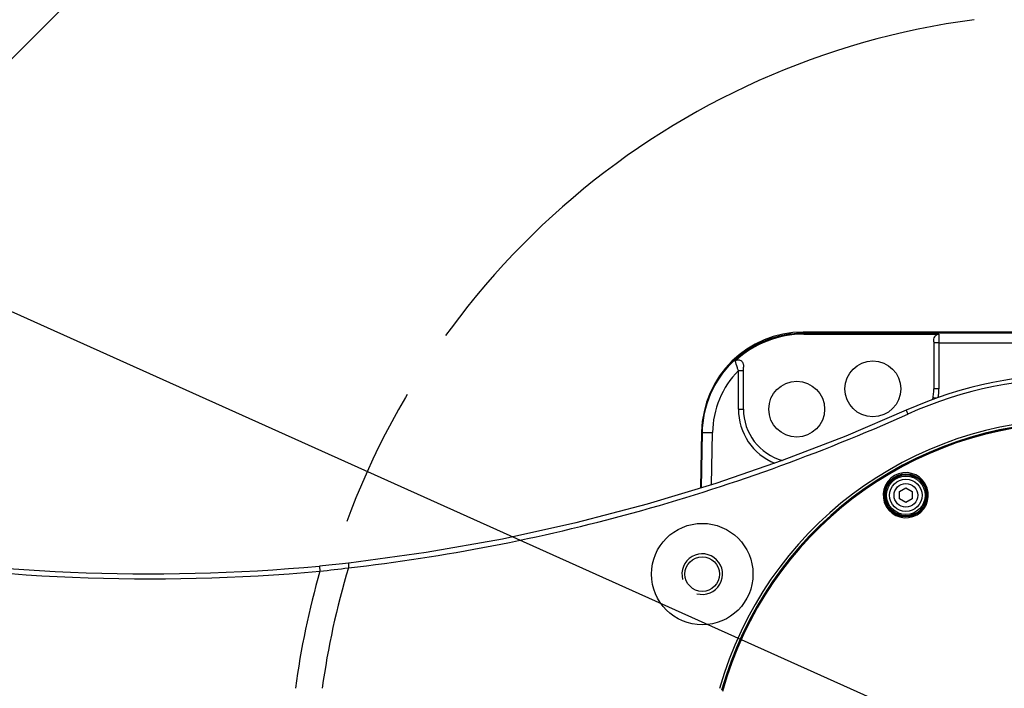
# Model space of a CAD drawing. Header units: millimetres. Extents: x 0 to 3360, y 0 to 2376.
# Tile 24 of 144: x 436 to 565, y 663 to 751. Entities that reach past the tile are written whole.
import ezdxf

# ---------------------------------------------------------------- set-up
doc = ezdxf.new("R2010")
doc.units = ezdxf.units.MM
doc.header["$LTSCALE"] = 184.8
doc.linetypes.add('PHANTOM', pattern=[0.8, 0.45, -0.05, 0.1, -0.05, 0.1, -0.05])
doc.layers.get('0').update_dxf_attribs({"linetype": 'CONTINUOUS'})
for name, color, linetype in [('1_DESIGN', 7, 'CONTINUOUS'), ('AXIS', 7, 'CONTINUOUS'), ('CRV', 7, 'CONTINUOUS'), ('DRAFT', 7, 'CONTINUOUS'), ('DRIV_DIM', 7, 'CONTINUOUS'), ('ROUND', 7, 'CONTINUOUS')]:
    doc.layers.add(name, color=color, linetype=linetype)
doc.styles.get("Standard").update_dxf_attribs({"font": 'txt', "width": 0.8})
doc.dimstyles.new('DIMSTYLE_12', dxfattribs={"dimtxt": 19, "dimasz": 9, "dimexe": 2, "dimexo": 1.5, "dimgap": 9.5, "dimtad": 1, "dimdec": 3, "dimlfac": 1.5, "dimdsep": 46, "dimtxsty": 'STANDARD', "dimblk": 'OPEN', "dimblk1": 'OPEN', "dimblk2": 'OPEN', "dimcen": 0.09, "dimadec": 3, "dimazin": 2, "dimtp": 0.5, "dimtm": 0.5, "dimtfac": 1, "dimtdec": 3, "dimtofl": 0, "dimtmove": 0, "dimatfit": 3, "dimldrblk": 'OPEN', "dimfxl": 1, "dimtolj": 1, "dimarcsym": 0})
doc.dimstyles.new('DIMSTYLE_13', dxfattribs={"dimtxt": 19, "dimasz": 9, "dimexe": 2, "dimexo": 1.5, "dimtad": 1, "dimdec": 3, "dimlfac": 1.5, "dimdsep": 46, "dimtxsty": 'STANDARD', "dimblk": 'OPEN', "dimblk1": 'OPEN', "dimblk2": 'OPEN', "dimcen": 0.09, "dimadec": 3, "dimazin": 2, "dimtp": 0.8, "dimtm": 0.8, "dimtfac": 1, "dimtdec": 3, "dimtofl": 0, "dimtmove": 0, "dimatfit": 3, "dimldrblk": 'OPEN', "dimfxl": 1, "dimtolj": 1, "dimarcsym": 0})

# ---------------------------------------------------------------- blocks, each defined once
blk = doc.blocks.new('*D47')
at = {"layer": 'DRIV_DIM', "color": 2, "linetype": 'CONTINUOUS'}
for p, q in [((881.98, 908.1), (934.02, 951.77)), ((259.17, 650.02), (104.98, 650.02))]:
    blk.add_line(p, q, dxfattribs=at)
for points in [[(924.36, 955.37), (932.49, 950.48), (928.92, 959.27)], [(104.07, 659.05), (106.98, 650.02), (110.07, 658.99)]]:
    blk.add_lwpolyline(points, dxfattribs=at)
for start, end in [(40, 110), (110, 180)]:
    blk.add_arc((574.42, 650.02), 467.43, start, end, dxfattribs=at)
blk = doc.blocks.new('_OPEN')
at = {"color": 0, "linetype": 'BYBLOCK'}
for p, q in [((0, 0), (-1, 0.333)), ((-1, -0.333), (0, 0)), ((-1, 0), (0, 0))]:
    blk.add_line(p, q, dxfattribs=at)
blk = doc.blocks.new('*D52')
at = {"layer": 'DRIV_DIM', "color": 2, "linetype": 'CONTINUOUS'}
blk.add_line((209.58, 814.03), (574.42, 650.02), dxfattribs=at)
at = {"layer": 'DRIV_DIM', "color": 2, "linetype": 'CONTINUOUS', "xscale": 9, "yscale": 9, "zscale": 9, "rotation": 155.7939053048}
blk.add_blockref('_OPEN', (209.58, 814.03), dxfattribs=at)

msp = doc.modelspace()

# ---------------------------------------------------------------- linework, layer by layer
at = {"color": 9, "linetype": 'CONTINUOUS'}
msp.add_line((538.68409, 710.04458), (538.68409, 709.87894), dxfattribs=at)
at = {"color": 7, "linetype": 'CONTINUOUS'}
for centre in [(547.74846, 702.68877), (537.74846, 700.0221)]:
    msp.add_circle(centre, 3.66667, dxfattribs=at)
msp.add_arc((574.41513, 650.0221), 48.66667, 15.8998156, 164.1207447, dxfattribs=at)
at = {"color": 2, "linetype": 'CONTINUOUS'}
msp.add_arc((525.34035, 678.35544), 2.66667, 255, 195, dxfattribs=at)
at = {"layer": '1_DESIGN', "color": 7, "linetype": 'CONTINUOUS'}
for p, q in [((551.24846, 689.1857), (552.08179, 689.66682)), ((552.08179, 689.66682), (552.91513, 689.1857)), ((551.24846, 688.22345), (551.24846, 689.1857)), ((552.08179, 687.74232), (551.24846, 688.22345)), ((552.91513, 688.22345), (552.08179, 687.74232)), ((552.91513, 689.1857), (552.91513, 688.22345))]:
    msp.add_line(p, q, dxfattribs=at)
msp.add_circle((552.08179, 688.70457), 2.53333, dxfattribs=at)
at = {"layer": '1_DESIGN', "color": 9, "linetype": 'CONTINUOUS'}
for radius in [2.12949, 1.55556]:
    msp.add_circle((552.08179, 688.70457), radius, dxfattribs=at)
at = {"layer": 'AXIS', "color": 7, "linetype": 'CONTINUOUS'}
for radius in [6.66667, 2.26667]:
    msp.add_circle((525.34035, 678.35544), radius, dxfattribs=at)
at = {"layer": 'CRV', "color": 2, "linetype": 'CONTINUOUS'}
msp.add_line((390.45688, 701.86658), (713.61155, 1025.02125), dxfattribs=at)
at = {"layer": 'CRV', "color": 2, "linetype": 'PHANTOM'}
for radius, start, end in [(400, 40, 172.9052597), (102.03333, 97.5188496, 163.1590708)]:
    msp.add_arc((574.41513, 650.0221), radius, start, end, dxfattribs=at)
at = {"layer": 'DRAFT', "color": 7, "linetype": 'CONTINUOUS'}
msp.add_arc((574.41513, 650.0221), 48.33333, 16.0177585, 164.2856259, dxfattribs=at)
at = {"layer": 'ROUND', "color": 7, "linetype": 'CONTINUOUS'}
for p, q in [((678.41513, 710.13847), (538.59183, 710.13847)), ((538.68409, 709.87894), (556.41513, 709.87894)), ((555.74846, 708.88384), (555.74846, 702.68877)), ((530.74846, 700.0221), (530.74846, 705.52968)), ((525.26256, 697.03987), (525.13365, 689.65608))]:
    msp.add_line(p, q, dxfattribs=at)
at = {"layer": 'ROUND', "color": 9, "linetype": 'CONTINUOUS'}
for p, q in [((538.68409, 710.04458), (538.59183, 710.13847)), ((538.68409, 710.04458), (678.41513, 710.04458)), ((556.41513, 709.87894), (556.41513, 702.70041)), ((556.41513, 708.73471), (630.08179, 708.73471)), ((530.08179, 700.03374), (530.08179, 705.09875)), ((552.12103, 699.87428), (552.34593, 699.37137)), ((525.35834, 696.94238), (525.26256, 697.03987)), ((525.23388, 689.6865), (525.35834, 696.94238)), ((526.57379, 690.09318), (526.69127, 696.94238)), ((550.58003, 691.28949), (550.58705, 691.29355)), ((553.56002, 686.1555), (553.55513, 686.15267)), ((475.07817, 679.41144), (475.13904, 678.74756))]:
    msp.add_line(p, q, dxfattribs=at)
at = {"layer": 'ROUND', "color": 7, "linetype": 'CONTINUOUS'}
for points in [[(552.12103, 699.87428), (544.19413, 696.49102), (535.83279, 693.26325), (527.13517, 690.26356), (518.10811, 687.52376), (508.75711, 685.07522), (499.08729, 682.94935), (489.10533, 681.1781), (478.92545, 679.80606)], [(478.92545, 679.80606), (477.66656, 679.66771), (476.31355, 679.52903), (475.07817, 679.41144)]]:
    msp.add_lwpolyline(points, dxfattribs=at)
msp.add_circle((552.08179, 688.70457), 2.83333, dxfattribs=at)
at = {"layer": 'ROUND', "color": 9, "linetype": 'CONTINUOUS'}
msp.add_circle((552.08179, 688.70457), 2.7, dxfattribs=at)
at = {"layer": 'ROUND', "color": 7, "linetype": 'CONTINUOUS'}
for centre, radius, start, end in [((538.68175, 696.61337), 13.26557, 89.9899141, 132.7599518), ((574.41513, 650.0221), 54.61013, 14.1344584, 114.0943945), ((547.74846, 702.68877), 8, 349.9953578, 360), ((537.74846, 700.0221), 7, 180, 254.5948812), ((452.84682, 921.86281), 243.46848, 259.8343641, 275.2390328)]:
    msp.add_arc(centre, radius, start, end, dxfattribs=at)
at = {"layer": 'ROUND', "color": 9, "linetype": 'CONTINUOUS'}
for centre, radius, start, end in [((538.68965, 696.73766), 12.00013, 135.8331551, 179.0225023), ((574.41513, 650.0221), 54.05923, 14.2802918, 114.0943945), ((547.73838, 702.70109), 8.67675, 352.2452863, 359.9954734), ((537.74846, 700.03374), 7.66667, 180.0000366, 248.0350994), ((574.41513, 650.0221), 48.29972, 16.0287169, 164.3110255), ((574.41513, 650.0221), 48.18949, 16.0659597, 164.4416631), ((552.07109, 688.72311), 2.96809, 120.1564572, 299.8109387), ((552.07109, 688.72311), 2.96809, 300.1090542, 119.9998789), ((552.07785, 688.7116), 2.95474, 299.808171, 299.9980911), ((452.84682, 921.86281), 244.13515, 259.9727629, 275.2390328), ((458.17092, 843.37968), 165.50424, 275.8845193, 277.1915517), ((574.41513, 650.0221), 99.87544, 163.027246, 172.3263843), ((574.41513, 650.0221), 103.3484, 163.862244, 172.5849403)]:
    msp.add_arc(centre, radius, start, end, dxfattribs=at)
at = {"layer": 'ROUND', "color": 7, "linetype": 'CONTINUOUS'}
msp.add_ellipse((538.59582, 696.80311), major_axis=(-9.3475, 9.51359), ratio=0.999700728, start_param=-0.77644303, end_param=0.776598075, dxfattribs=at)
at = {"layer": 'ROUND', "color": 9, "linetype": 'CONTINUOUS'}
for points, knots in [([(525.35834, 696.94238), (525.38787, 698.657), (526.1251, 702.11131), (529.10346, 706.46076), (533.50235, 709.36603), (536.96907, 710.04452), (538.68409, 710.04458)], [0, 0, 0, 0, 0.24999166, 0.499985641, 0.749987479, 1, 1, 1, 1]), ([(556.41513, 708.73471), (556.33008, 708.73471), (556.20649, 708.73442), (556.04968, 708.73276), (555.94917, 708.73191), (555.86949, 708.72877), (555.80348, 708.73045), (555.77539, 708.72223), (555.74846, 708.72742), (555.74846, 708.72308)], [0, 0, 0, 0, 0.382505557, 0.555297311, 0.706778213, 0.831105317, 0.923520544, 0.980494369, 1, 1, 1, 1]), ([(530.08179, 705.09875), (530.04008, 705.22294), (529.90114, 705.6399), (529.76833, 706.05886), (529.67538, 706.35302)], [0, 0, 0, 0, 0.298085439, 1, 1, 1, 1]), ([(530.08179, 705.09875), (530.16684, 705.09875), (530.29043, 705.09845), (530.44724, 705.0968), (530.54775, 705.09594), (530.62743, 705.0928), (530.69344, 705.09448), (530.72153, 705.08626), (530.74846, 705.09145), (530.74846, 705.08711)], [0, 0, 0, 0, 0.382505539, 0.555297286, 0.706778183, 0.831105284, 0.923520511, 0.980494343, 1, 1, 1, 1]), ([(556.41513, 702.70041), (556.33008, 702.70041), (556.20649, 702.70011), (556.04968, 702.69845), (555.94917, 702.6976), (555.86949, 702.69446), (555.80348, 702.69614), (555.77539, 702.68792), (555.74846, 702.69311), (555.74846, 702.68877)], [0, 0, 0, 0, 0.382505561, 0.555297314, 0.706778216, 0.831105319, 0.923520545, 0.98049437, 1, 1, 1, 1]), ([(556.07932, 701.44828), (556.02258, 701.45641), (555.92161, 701.47034), (555.80261, 701.48693), (555.73094, 701.49452), (555.69234, 701.50061), (555.67517, 701.49853), (555.66009, 701.50299), (555.65972, 701.50047)], [0, 0, 0, 0, 0.40646036, 0.72570601, 0.843411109, 0.929445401, 0.981949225, 1, 1, 1, 1]), ([(530.08179, 700.03374), (530.16684, 700.03374), (530.29043, 700.03344), (530.44724, 700.03179), (530.54775, 700.03093), (530.62743, 700.02779), (530.69344, 700.02947), (530.72153, 700.02125), (530.74846, 700.02644), (530.74846, 700.0221)], [0, 0, 0, 0, 0.382505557, 0.555297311, 0.706778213, 0.831105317, 0.923520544, 0.980494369, 1, 1, 1, 1]), ([(478.88989, 679.17743), (491.49426, 680.61308), (516.61266, 685.47761), (540.67645, 694.15274), (552.34593, 699.37137)], [0, 0, 0, 0, 0.49808872, 1, 1, 1, 1]), ([(525.35834, 696.94238), (525.36551, 696.9493), (525.40738, 696.94229), (525.47993, 696.95308), (525.60569, 696.9501), (525.7684, 696.95242), (525.9673, 696.95107), (526.27856, 696.9488), (526.52305, 696.94526), (526.69127, 696.94238)], [0, 0, 0, 0, 0.022401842, 0.081369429, 0.174814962, 0.299250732, 0.450010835, 0.621436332, 1, 1, 1, 1]), ([(478.92545, 679.80605), (478.90536, 679.80375), (478.88032, 679.72151), (478.87057, 679.60329), (478.87039, 679.40259), (478.88172, 679.2573), (478.88989, 679.17743)], [0, 0, 0, 0, 0.094703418, 0.308576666, 0.624012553, 1, 1, 1, 1])]:
    msp.add_open_spline(points, degree=3, knots=knots, dxfattribs=at)
at = {"layer": 'ROUND', "color": 7, "linetype": 'CONTINUOUS'}
for points, knots in [([(555.74846, 708.88384), (555.74846, 709.10603), (555.76832, 709.46351), (556.07725, 709.81123), (556.3041, 709.87894), (556.41513, 709.87894)], [0, 0, 0, 0, 0.499779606, 0.750273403, 1, 1, 1, 1]), ([(529.67538, 706.35302), (529.78218, 706.45181), (530.08134, 706.57783), (530.52665, 706.39179), (530.73789, 705.97557), (530.74846, 705.67793), (530.74846, 705.52968)], [0, 0, 0, 0, 0.248260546, 0.496570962, 0.747036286, 1, 1, 1, 1])]:
    msp.add_open_spline(points, degree=3, knots=knots, dxfattribs=at)

# ---------------------------------------------------------------- dimensions: what is measured, and where the dimension line sits
at = {"layer": 'DRIV_DIM', "color": 2, "linetype": 'CONTINUOUS'}
dim = msp.add_angular_dim_2l(base=(414.54425, 1089.26373), line1=((877.25217, 904.13256), (880.8329, 907.13715)), line2=((265.34817, 650.0221), (260.67386, 650.0221)), text='1st-axis\\Pmove envelope\\P<>', dimstyle='DIMSTYLE_12', override={"dimtad": 2}, dxfattribs=at)
dim.commit()
dim.dimension.update_dxf_attribs({"geometry": '*D47', "text_midpoint": (365.87448, 1068.35535), "dimtype": 162})
dim = msp.add_radius_dim(center=(574.41513, 650.0221), mpoint=(209.58452, 814.03013), text='R<>', dimstyle='DIMSTYLE_13', override={"dimpost": '<>'}, dxfattribs=at)
dim.commit()
dim.dimension.update_dxf_attribs({"geometry": '*D52', "text_midpoint": (274.03066, 790.26654), "dimtype": 164})

doc.saveas('drawing.dxf')
